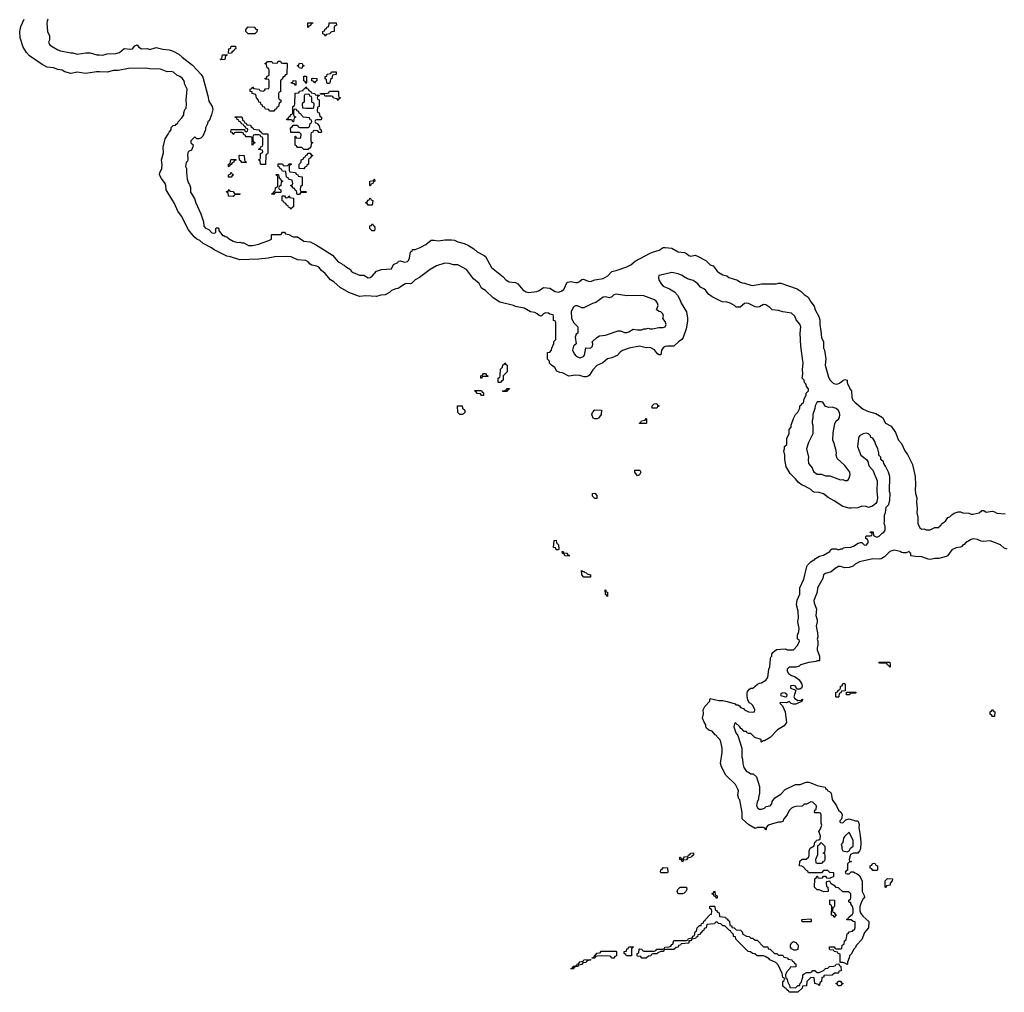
# Model space of a CAD drawing. Header units: inches. Extents: x 2518216 to 2687946, y 757338 to 915227.
# Tile 25 of 75: x 2609252 to 2618461, y 804308 to 813401. Entities that reach past the tile are written whole.
import ezdxf

# ---------------------------------------------------------------- set-up
doc = ezdxf.new("R2010")
doc.units = ezdxf.units.IN
doc.header["$MEASUREMENT"] = 0
for name, color, linetype in [('C6801', 7, 'Continuous'), ('C6810', 7, 'Continuous'), ('C6811', 7, 'Continuous')]:
    doc.layers.add(name, color=color, linetype=linetype)

msp = doc.modelspace()

# ---------------------------------------------------------------- linework, layer by layer
at = {"layer": 'C6801', "color": 6}
for points in [[(2610000, 812912.9), (2609970, 812914.5), (2609870, 812897.2), (2609790, 812909.2), (2609730, 812897.2), (2609674.2, 812914.2), (2609649.4, 812929.4), (2609610, 812936.2), (2609570, 812949.4), (2609510, 812956), (2609461.5, 812981.5), (2609343.7, 813063.7), (2609314.8, 813094.8), (2609285.6, 813145.6), (2609256, 813230), (2609252.3, 813290), (2609262.5, 813337.5), (2609295.3, 813404.7)], [(2609515.3, 813404.7), (2609510, 813386), (2609506.8, 813370), (2609512, 813290), (2609531, 813250), (2609530.9, 813209.1), (2609522, 813190), (2609531.3, 813170), (2609556, 813150), (2609610, 813118.8), (2609634, 813110), (2609730, 813091), (2609750, 813091), (2609790, 813078.8), (2609870, 813091.3), (2609910, 813091), (2609973, 813073), (2610000, 813071.8)]]:
    msp.add_lwpolyline(points, dxfattribs=at)
at = {"layer": 'C6810', "color": 6}
for points in [[(2618488, 808450), (2618460.9, 808460.9), (2618424, 808490), (2618330, 808529.6), (2618263.7, 808523.7), (2618245.6, 808525.6), (2618210, 808540.9), (2618170, 808547), (2618150, 808542), (2618098, 808510), (2618086.4, 808493.6), (2618070, 808486), (2618064.7, 808475.3), (2618051, 808469), (2618010, 808463.5), (2617970, 808444.2), (2617930.7, 808389.3), (2617918, 808382), (2617850, 808364), (2617810, 808362.7), (2617770, 808355.1), (2617750, 808357), (2617690, 808378.4), (2617630, 808380.9), (2617586, 808390), (2617588, 808410), (2617576.5, 808416.5), (2617570, 808428), (2617543.5, 808416.5), (2617516, 808416), (2617500.2, 808420.2), (2617488, 808430), (2617430, 808442.7), (2617390, 808428.7), (2617340.5, 808379.5), (2617310, 808361.2), (2617290, 808357.2), (2617230, 808359.3), (2617108, 808332), (2617064.7, 808310), (2617047.1, 808292.9), (2617010, 808279), (2616970, 808277.2), (2616930, 808289.3), (2616910, 808289.2), (2616878, 808270), (2616841, 808239), (2616790, 808222.7), (2616771, 808210), (2616762.8, 808177.2), (2616714.8, 808090), (2616711, 808050), (2616680.7, 807970), (2616682.8, 807950), (2616706, 807890), (2616698.8, 807830), (2616712, 807790), (2616711.6, 807771.6), (2616700.7, 807730), (2616714.8, 807670), (2616718, 807630), (2616711.3, 807610), (2616718, 807590), (2616718, 807550), (2616711.3, 807530), (2616711, 807510), (2616734, 807450), (2616734, 807410), (2616730, 807406), (2616710, 807406), (2616699.8, 807400.2), (2616632, 807390), (2616554, 807370), (2616542, 807358), (2616510, 807348), (2616450, 807348), (2616431.6, 807328.4), (2616431.3, 807310), (2616444, 807290), (2616470, 807270.8), (2616499.9, 807259.9), (2616524.5, 807244.5), (2616542, 807230), (2616566.8, 807190), (2616570.7, 807170), (2616563, 807150), (2616550, 807140.5), (2616522, 807142), (2616508, 807170), (2616490, 807177.2), (2616466, 807174), (2616462, 807170), (2616461, 807150), (2616512.7, 807132.7), (2616494, 807070), (2616498.8, 807058.8), (2616530, 807036), (2616558, 807038), (2616566, 807034), (2616566, 807046), (2616574, 807050), (2616572, 807030), (2616510, 807002), (2616490, 807002), (2616468.4, 807008.4), (2616450, 807026), (2616424.7, 807015.3), (2616363.6, 807016.4), (2616362, 807010), (2616386.8, 806986.8), (2616411.1, 806931.1), (2616424.7, 806830), (2616401.4, 806798.6), (2616339.3, 806760.7), (2616270, 806689.3), (2616219.6, 806660.4), (2616202, 806658), (2616190, 806646), (2616186, 806650), (2616186, 806670), (2616129, 806689), (2616090, 806726), (2616070, 806726), (2616055.3, 806735.3), (2616050, 806746), (2616027.3, 806747.3), (2616006, 806770), (2615995.3, 806775.3), (2615988, 806790), (2615970, 806808), (2615955.3, 806815.3), (2615950, 806826), (2615938, 806822), (2615932, 806790), (2615950, 806734), (2615967.3, 806707.3), (2616004.7, 806590), (2616004.7, 806510), (2616012.7, 806487.3), (2616014, 806446), (2616026, 806410), (2616050, 806372), (2616067.1, 806367.1), (2616090, 806352), (2616111.6, 806351.6), (2616142, 806322), (2616171.6, 806231.6), (2616172, 806170), (2616161, 806130), (2616161, 806110), (2616150, 806088), (2616142, 806050), (2616154.8, 806030), (2616170, 806020.5), (2616190, 806018.8), (2616218, 806030), (2616235.3, 806044.7), (2616270, 806052), (2616288, 806070), (2616288.4, 806091.6), (2616315.3, 806124.7), (2616370, 806161), (2616410, 806204.7), (2616508.9, 806251.1), (2616551.6, 806251.6), (2616608.4, 806271.6), (2616628.4, 806271.6), (2616650, 806266.8), (2616710, 806240.7), (2616785.4, 806225.4), (2616790, 806214), (2616805.4, 806205.4), (2616811.6, 806191.6), (2616826.4, 806186.4), (2616842, 806170), (2616851.3, 806110), (2616890.7, 806050.7), (2616910, 806012), (2616931.1, 805991.1), (2616944.7, 805970), (2616942, 805938), (2616936, 805924), (2616922, 805910), (2616922, 805902), (2616930, 805894), (2616950, 805892), (2616980.2, 805919.8), (2617010, 805931), (2617070, 805911), (2617090, 805911), (2617098, 805898), (2617104, 805870), (2617100.7, 805850), (2617114.2, 805774.2), (2617118.4, 805710), (2617115.5, 805650), (2617106.8, 805630), (2617090, 805609.2), (2617050, 805609.6), (2617023.4, 805596.6), (2617010.8, 805550), (2617011.6, 805531.6), (2617032, 805530), (2617010, 805526), (2616994, 805510), (2616994, 805450), (2616978, 805442), (2616974, 805430), (2616978, 805418), (2616990, 805414), (2617010, 805414), (2617030, 805434), (2617050, 805434), (2617063.6, 805423.6), (2617079.6, 805419.6), (2617103.6, 805403.6), (2617131.6, 805351.6), (2617131.3, 805250), (2617150, 805214), (2617152, 805190), (2617139.6, 805180.4), (2617125.4, 805154.6), (2617111, 805109), (2617110.8, 805070), (2617116, 805050), (2617138.8, 805018.8), (2617194, 804970), (2617191.3, 804911.3), (2617153.7, 804866.3), (2617130, 804802), (2617075.3, 804744.7), (2617070, 804728), (2617051.1, 804708.9), (2617030.9, 804669.1), (2617012, 804650), (2617011.1, 804628.9), (2616994, 804590), (2616994, 804570), (2616988.4, 804568.4), (2616978, 804578), (2616950, 804586), (2616927.3, 804587.3), (2616926, 804666), (2616906, 804670), (2616902, 804682), (2616868.4, 804688.4), (2616862, 804702), (2616830, 804706), (2616826, 804710), (2616826, 804734), (2616870, 804732), (2616878, 804718), (2616890, 804714), (2616930, 804714), (2616942, 804718), (2616946, 804750), (2616962, 804758), (2616966, 804790), (2616982, 804798), (2616990, 804854), (2617002, 804858), (2617010, 804872), (2617042, 804878), (2617046, 804890), (2617062, 804898), (2617067.3, 804912.7), (2617066, 804966), (2617048.4, 804968.4), (2617030, 804986), (2616990, 804986), (2616986, 804990), (2617002, 804998), (2617006, 805010), (2617042, 805038), (2617048.9, 805051.1), (2617048.9, 805088.9), (2617042, 805110), (2617026, 805134), (2617026, 805146), (2617014, 805146), (2617007.3, 805152.7), (2617006, 805170), (2617022, 805178), (2617026, 805190), (2617026, 805230), (2617007.3, 805247.3), (2616950, 805248), (2616910, 805286), (2616890, 805288), (2616880.4, 805300.4), (2616843.1, 805323.1), (2616830, 805346), (2616798, 805342), (2616794, 805330), (2616798, 805298), (2616812, 805290), (2616814, 805250), (2616771.6, 805248.4), (2616730, 805266), (2616710, 805266), (2616686, 805290), (2616688, 805370), (2616702, 805378), (2616707.3, 805392.7), (2616712.7, 805392.7), (2616718, 805378), (2616730, 805374), (2616762, 805378), (2616770, 805394), (2616790, 805394), (2616798, 805378), (2616830, 805374), (2616838, 805382), (2616866, 805390), (2616866, 805426), (2616828.4, 805428.4), (2616810, 805446), (2616770, 805446), (2616750, 805426), (2616630, 805426), (2616622, 805442), (2616610, 805446), (2616580.4, 805480.4), (2616568.7, 805488.7), (2616546, 805490), (2616550, 805534), (2616570, 805552), (2616607.3, 805552.7), (2616628.4, 805571.6), (2616635.3, 805584.7), (2616635.3, 805630), (2616644.7, 805655.3), (2616682, 805678), (2616688.4, 805711.6), (2616702, 805718), (2616706, 805730), (2616727.3, 805732.7), (2616738, 805742), (2616742, 805770), (2616726, 805810), (2616743.1, 805836.9), (2616754, 805870), (2616748.7, 805890), (2616747.3, 805967.3), (2616742, 805982), (2616730, 805986), (2616690, 805986), (2616686, 805990), (2616688.4, 806011.6), (2616702, 806018), (2616706, 806050), (2616670, 806086), (2616650, 806088), (2616611.6, 806068.4), (2616590, 806066), (2616571.6, 806048.4), (2616510, 806046), (2616490, 806038), (2616470, 806028), (2616450, 806008), (2616431.3, 805968.7), (2616398, 805930), (2616390, 805906), (2616370, 805898), (2616350, 805899), (2616314, 805890), (2616254, 805870), (2616234, 805850), (2616234, 805830), (2616230, 805826), (2616222, 805842), (2616207.3, 805847.3), (2616152.7, 805847.3), (2616130, 805838), (2616072.9, 805872.9), (2616008, 805930), (2616009, 805990), (2615987.3, 806107.3), (2615978, 806118), (2615968, 806150), (2615974, 806190), (2615970, 806206), (2615948, 806250), (2615858, 806338), (2615817.2, 806417.2), (2615808, 806450), (2615822, 806550), (2615822, 806590), (2615808.7, 806650), (2615799, 806670), (2615775.5, 806695.5), (2615770, 806708), (2615756.5, 806716.5), (2615730, 806748.7), (2615698, 806758), (2615676.4, 806776.4), (2615668.9, 806788.9), (2615668, 806810), (2615652.9, 806832.9), (2615638, 806870), (2615648, 806910), (2615646, 806950), (2615660.2, 806979.8), (2615706, 807030), (2615706, 807050), (2615710, 807054), (2615790, 807036), (2615830, 807036), (2615867.5, 807027.5), (2615943.6, 807003.6), (2615950, 806994), (2615970, 806994), (2615984.7, 806984.7), (2615994, 806970), (2616021, 806961), (2616032, 806950), (2616070, 806931.3), (2616110, 806926), (2616126, 806930), (2616128, 806950), (2616110, 806988), (2616090, 807008), (2616075.3, 807015.3), (2616063.1, 807043.1), (2616054.6, 807074.6), (2616054.6, 807105.4), (2616060.2, 807119.8), (2616077.2, 807142.8), (2616089, 807151), (2616110, 807152), (2616152.1, 807187.9), (2616170, 807198), (2616190, 807201), (2616230, 807224.7), (2616248.7, 807250), (2616257.2, 807330), (2616269, 807350), (2616275.3, 807430), (2616278, 807442), (2616286, 807450), (2616286, 807470), (2616296.4, 807483.6), (2616330, 807512), (2616410, 807518), (2616431.1, 807511.1), (2616488.7, 807511.3), (2616528, 807550), (2616546, 807590), (2616542, 807602), (2616526, 807610), (2616527.3, 807647.3), (2616540.4, 807679.6), (2616542, 807710), (2616528.7, 807770), (2616537.2, 807810), (2616534, 807870), (2616516, 807930), (2616525.2, 807974.8), (2616549.2, 808030), (2616548.7, 808090), (2616586, 808170), (2616612.7, 808287.3), (2616620.2, 808299.8), (2616650, 808332), (2616672.9, 808347.1), (2616686, 808350), (2616695.3, 808364.7), (2616733.2, 808386.8), (2616770, 808394.8), (2616828, 808430), (2616835.3, 808444.7), (2616850, 808454), (2616890, 808454), (2616910, 808444.7), (2616932.7, 808452.7), (2616947.3, 808452.7), (2616958, 808462), (2616974, 808466), (2617026, 808470), (2617050, 808478), (2617094, 808506), (2617112.7, 808512.7), (2617130, 808514), (2617150, 808492), (2617170, 808488), (2617188, 808510), (2617187.3, 808527.3), (2617182, 808542), (2617166, 808550), (2617166, 808570), (2617170, 808574), (2617210, 808574), (2617222, 808578), (2617226, 808590), (2617222, 808602), (2617207.3, 808607.3), (2617210, 808614), (2617230, 808614), (2617234, 808610), (2617238, 808578), (2617270, 808562), (2617290, 808572), (2617319, 808601), (2617335.3, 808610), (2617348, 808630), (2617347.3, 808667.3), (2617338, 808690), (2617342, 808710), (2617339, 808770), (2617350, 808794), (2617357.2, 808842.8), (2617382, 808870), (2617391.7, 808908.3), (2617394.5, 808970), (2617388.7, 808990), (2617389, 809130), (2617377.2, 809170), (2617350, 809228), (2617333.2, 809253.2), (2617330, 809266), (2617306, 809290), (2617306, 809310), (2617288.4, 809328.4), (2617288, 809350), (2617277.2, 809390), (2617255.5, 809435.5), (2617250, 809458), (2617230, 809488), (2617214, 809494), (2617209, 809510), (2617190, 809529), (2617170, 809534), (2617142, 809530), (2617107.3, 809510), (2617097.3, 809490), (2617086.7, 809410), (2617119.3, 809330), (2617171, 809290), (2617184, 809270), (2617194, 809230), (2617231, 809190), (2617270.5, 809090.5), (2617268, 808990), (2617274.8, 808930), (2617267.7, 808892.3), (2617260.7, 808879.3), (2617227.9, 808852.1), (2617190, 808839.3), (2617169.5, 808849.5), (2617130, 808851.5), (2617090, 808838.4), (2617030, 808833.2), (2617010, 808833.2), (2616950, 808848.7), (2616870, 808904), (2616815.1, 808935.1), (2616769.5, 808969.5), (2616730, 808979.3), (2616683.7, 808983.7), (2616669.5, 808989.5), (2616650, 809009), (2616630, 809021.2), (2616590, 809044), (2616569.4, 809049.4), (2616535.5, 809075.5), (2616509.1, 809109.1), (2616458, 809158), (2616422, 809222), (2616409, 809290), (2616408.9, 809328.9), (2616398, 809370), (2616406, 809390), (2616406, 809410), (2616426, 809430), (2616428.4, 809488.4), (2616448, 809530), (2616448.7, 809570), (2616468, 809590), (2616468.7, 809610), (2616490, 809674), (2616508, 809710), (2616529, 809731), (2616548, 809770), (2616548.4, 809791.6), (2616562, 809798), (2616570, 809814), (2616582, 809818), (2616590, 809854), (2616607.3, 809892.7), (2616608, 809910), (2616628.4, 809931.6), (2616628.7, 809950), (2616612.5, 809972.5), (2616609, 809990), (2616601.1, 810000)], [(2616866.5, 810000), (2616890, 809992.4), (2616913.4, 810000)], [(2616994.9, 810000), (2616998.8, 809990), (2617010.8, 809970), (2617016, 809950), (2617030.4, 809930.4), (2617034.3, 809870), (2617045, 809845), (2617064, 809824), (2617141.2, 809761.2), (2617190, 809738.3), (2617260.7, 809720.7), (2617320.7, 809680.7), (2617350.8, 809630), (2617401.4, 809601.4), (2617442.5, 809542.5), (2617470.8, 809470), (2617498, 809438), (2617530, 809371.3), (2617556.7, 809336.7), (2617602, 809242), (2617628.4, 809130), (2617630.6, 809050), (2617626, 809010), (2617630.6, 808970), (2617643, 808930), (2617639.1, 808890), (2617645.5, 808830), (2617642, 808790), (2617651.1, 808748.9), (2617651.3, 808690), (2617671, 808650), (2617690, 808639.1), (2617710, 808641), (2617730, 808632), (2617750, 808632), (2617767.3, 808632.7), (2617810, 808652), (2617847.3, 808652.7), (2617854, 808666), (2617870, 808674), (2617873.2, 808686.8), (2617910, 808712), (2617933.6, 808746.4), (2617950, 808752), (2617968.9, 808771.1), (2617993.6, 808786.4), (2618030, 808801), (2618050, 808801), (2618071.6, 808791.6), (2618130, 808788.2), (2618150, 808778.4), (2618170, 808778.4), (2618226, 808790), (2618250, 808812), (2618270, 808812), (2618290, 808798), (2618346.4, 808806.4), (2618370, 808801), (2618390, 808788.2), (2618470, 808781)]]:
    msp.add_lwpolyline(points, dxfattribs=at)
for points in [[(2613570, 809886), (2613562, 809902), (2613530, 809906), (2613522, 809922), (2613506, 809930), (2613510, 809934), (2613570, 809934), (2613578, 809918), (2613591.6, 809911.6), (2613590, 809886)], [(2613770, 809926), (2613768, 809930), (2613802, 809938), (2613810, 809952), (2613832.7, 809952.7), (2613830, 809946), (2613818, 809942), (2613810, 809926)], [(2616750, 809829.3), (2616711.1, 809828.9), (2616691, 809790), (2616690, 809766), (2616671.3, 809710), (2616671.1, 809671.1), (2616664.7, 809650), (2616664.7, 809630), (2616671.1, 809608.9), (2616671.3, 809530), (2616630.9, 809449.1), (2616611, 809390), (2616630.9, 809310.9), (2616626, 809290), (2616630.9, 809250.9), (2616664.7, 809210), (2616678, 809178), (2616710, 809151), (2616750, 809151.3), (2616790, 809136), (2616830, 809138), (2616930, 809098), (2616950, 809102), (2616970, 809094), (2616990, 809094), (2617002, 809098), (2617010, 809114), (2617018, 809150), (2617015.1, 809170), (2616970, 809233.2), (2616899, 809299), (2616889.3, 809329.3), (2616892.7, 809350), (2616889, 809370), (2616870, 809438), (2616856, 809470), (2616860.7, 809539.3), (2616877.5, 809622.5), (2616889.4, 809650.6), (2616910, 809666), (2616918.7, 809681.3), (2616923.6, 809710), (2616919.7, 809730), (2616907.8, 809750), (2616890, 809766.3), (2616850, 809778.9), (2616816.6, 809776.6), (2616800.1, 809780.1), (2616790, 809785.2), (2616763.7, 809823.7)], [(2613390, 809708.7), (2613370, 809709), (2613349.2, 809730), (2613346, 809790), (2613390, 809792), (2613394, 809770), (2613414, 809750), (2613414, 809730), (2613403.6, 809716.4)], [(2614630, 809668), (2614615.3, 809675.3), (2614604, 809710), (2614608, 809730), (2614630, 809752), (2614694, 809750), (2614691.6, 809708.4), (2614664.7, 809675.3), (2614650, 809669)], [(2615210, 809768), (2615169, 809769), (2615168, 809790), (2615186, 809810), (2615210, 809812), (2615218, 809798), (2615234, 809790), (2615218, 809782)], [(2615050, 809626), (2615048, 809630), (2615062, 809638), (2615068.4, 809651.6), (2615102, 809658), (2615110, 809672), (2615114, 809670), (2615114, 809630), (2615110, 809626)], [(2615030, 809138), (2615006, 809170), (2615006, 809190), (2615052, 809190), (2615062, 809170), (2615050, 809146)], [(2614630, 808926), (2614610, 808946), (2614609.3, 808970.7), (2614630, 808974), (2614650, 808954), (2614650, 808926)], [(2614270, 808446), (2614262, 808462), (2614246, 808466), (2614250, 808532), (2614270, 808534), (2614272, 808510), (2614290.7, 808490.7), (2614294, 808450), (2614290, 808446)], [(2614390, 808386), (2614350, 808388), (2614346, 808406), (2614328, 808410), (2614326, 808430), (2614334, 808430), (2614338, 808418), (2614370, 808414), (2614378, 808398), (2614390, 808394)], [(2614522, 808242), (2614530, 808242), (2614534.8, 808234.8), (2614551.3, 808230), (2614560.7, 808220.7), (2614590.6, 808210.6), (2614590, 808188.7), (2614528.7, 808190), (2614509, 808210), (2614508, 808252)], [(2614750, 808009), (2614742, 808022), (2614730, 808026), (2614728.4, 808071.6), (2614732.7, 808067.3), (2614732.7, 808052.7), (2614750.8, 808050)], [(2617390, 807346), (2617382, 807362), (2617367.3, 807367.3), (2617362, 807382), (2617350, 807386), (2617290, 807386), (2617286, 807390), (2617290, 807394), (2617390, 807394), (2617394, 807370), (2617394, 807350)], [(2616890, 807066), (2616886, 807070), (2616886, 807110), (2616902, 807118), (2616910, 807134), (2616922, 807138), (2616928, 807152), (2616928.7, 807170), (2616946, 807174), (2616950, 807194), (2616970, 807194), (2616974, 807190), (2616974, 807126), (2616938, 807122), (2616932.7, 807107.3), (2616918, 807102), (2616914, 807070), (2616910, 807066)], [(2616390, 807108.7), (2616370, 807098), (2616366.8, 807090), (2616370, 807082), (2616410, 807071.3), (2616427.3, 807072.7), (2616428.7, 807090), (2616410, 807104)], [(2617010, 807088), (2616986, 807090), (2616986, 807114), (2617070, 807114), (2617074, 807110), (2617070, 807106), (2617030, 807106), (2617018, 807102)], [(2618350, 806886), (2618342, 806902), (2618328.4, 806908.4), (2618328.4, 806931.6), (2618342, 806938), (2618348.9, 806951.1), (2618354, 806950), (2618358, 806938), (2618372, 806930), (2618370, 806886)], [(2617010, 805806), (2616970, 805768), (2616958, 805750), (2616951.6, 805708.4), (2616934, 805690), (2616942, 805670), (2616942, 805650), (2616951.3, 805631.3), (2616990, 805621), (2617009.1, 805630.9), (2617024, 805656), (2617047.3, 805672.7), (2617047.3, 805727.3)], [(2616750, 805706), (2616738, 805702), (2616732.7, 805687.3), (2616718, 805682), (2616714, 805670), (2616712.7, 805592.7), (2616694, 805550), (2616698, 805518), (2616710, 805514), (2616750, 805514), (2616762, 805518), (2616770, 805534), (2616782, 805538), (2616786, 805550), (2616786, 805590), (2616782, 805602), (2616766, 805610), (2616782, 805618), (2616786, 805630), (2616786, 805670)], [(2615450, 805526), (2615442, 805542), (2615426, 805550), (2615427.3, 805572.7), (2615434, 805570), (2615438, 805558), (2615450, 805554), (2615462, 805558), (2615470, 805574), (2615502, 805578), (2615506, 805590), (2615522, 805598), (2615526, 805610), (2615552.7, 805612.7), (2615554, 805590), (2615538, 805582), (2615534, 805570), (2615498, 805562), (2615490, 805546), (2615458, 805542)], [(2617230, 805446), (2617222, 805462), (2617207.3, 805467.3), (2617206, 805490), (2617222, 805498), (2617227.3, 805512.7), (2617250, 805514), (2617258, 805498), (2617274, 805490), (2617274, 805450), (2617270, 805446)], [(2615250, 805426), (2615246, 805430), (2615248.4, 805451.6), (2615262, 805458), (2615270, 805474), (2615311.6, 805471.6), (2615314, 805430), (2615310, 805426)], [(2617350, 805288), (2617346, 805290), (2617346, 805350), (2617368.9, 805371.1), (2617414, 805370), (2617411.3, 805348.7), (2617392.7, 805327.3), (2617392, 805310), (2617358, 805302)], [(2615410, 805228), (2615402, 805250), (2615408, 805270), (2615430, 805291), (2615490, 805292), (2615492, 805270), (2615482, 805250), (2615465.4, 805234.6), (2615450, 805228.7)], [(2615770, 805186), (2615762, 805202), (2615747.3, 805207.3), (2615742, 805222), (2615726, 805230), (2615742, 805238), (2615750, 805254), (2615754, 805250), (2615758, 805218), (2615774, 805210), (2615774, 805190)], [(2616870, 805006), (2616862, 805022), (2616846, 805030), (2616847.3, 805107.3), (2616842, 805122), (2616828.4, 805128.4), (2616830, 805171.3), (2616874, 805170), (2616872, 805112), (2616870, 805106), (2616858, 805102), (2616854, 805070), (2616858, 805058), (2616870, 805054), (2616878, 805038), (2616892, 805030), (2616878, 805022)], [(2616090, 804814), (2616110, 804814), (2616130, 804794), (2616150, 804794), (2616210, 804734), (2616250, 804734), (2616254, 804714), (2616270, 804712), (2616311.6, 804671.6), (2616334, 804670), (2616350, 804654), (2616390, 804654), (2616398, 804638), (2616431.6, 804631.6), (2616438, 804618), (2616472.7, 804612.7), (2616478, 804598), (2616492.7, 804592.7), (2616498, 804578), (2616512.7, 804572.7), (2616512.7, 804547.3), (2616458, 804542), (2616454, 804530), (2616423.6, 804496.4), (2616414, 804470), (2616418, 804438), (2616430, 804434), (2616432, 804410), (2616454, 804366), (2616454, 804354), (2616508.7, 804351.3), (2616530, 804371.3), (2616547.3, 804372.7), (2616547.3, 804387.3), (2616560.4, 804399.6), (2616578, 804450), (2616578, 804470), (2616590, 804482), (2616610, 804492), (2616647.3, 804492.7), (2616662, 804498), (2616670, 804512), (2616690, 804512), (2616710, 804494), (2616730, 804494), (2616768.9, 804511.1), (2616790, 804532), (2616810, 804534), (2616826, 804550), (2616867.3, 804552.7), (2616882, 804558), (2616890, 804571.3), (2616912.7, 804572.7), (2616918, 804558), (2616932.7, 804552.7), (2616934, 804510), (2616914, 804506), (2616910, 804488), (2616872.7, 804487.3), (2616850, 804468), (2616774, 804466), (2616772, 804450), (2616754, 804446), (2616751.3, 804410), (2616738, 804402), (2616730, 804368.7), (2616722, 804382), (2616688, 804390), (2616682, 804442), (2616650, 804446), (2616614, 804410), (2616612, 804370), (2616574, 804366), (2616570, 804346), (2616530, 804308), (2616448.4, 804308.4), (2616442, 804322), (2616426, 804330), (2616422, 804342), (2616410, 804346), (2616390, 804366), (2616388.7, 804410), (2616402, 804418), (2616406, 804430), (2616402, 804442), (2616390, 804446), (2616384, 804484), (2616344.7, 804564.7), (2616325.2, 804585.2), (2616268, 804610), (2616260.4, 804620.4), (2616224, 804644), (2616209.1, 804649.1), (2616148.9, 804648.9), (2616127.3, 804667.3), (2616106, 804670), (2616087.3, 804687.3), (2616066, 804690), (2615950, 804806), (2615946, 804826), (2615928, 804830), (2615927.3, 804847.3), (2615906, 804870), (2615902, 804882), (2615890, 804886), (2615848, 804928), (2615830, 804928.7), (2615810, 804948), (2615786, 804950), (2615782, 804962), (2615770, 804966), (2615758, 804962), (2615750, 804948), (2615678, 804942), (2615672, 804910), (2615654, 804906), (2615652, 804890), (2615638, 804882), (2615610, 804848), (2615594, 804846), (2615590, 804826), (2615578, 804822), (2615574, 804810), (2615534, 804806), (2615532, 804790), (2615512, 804788), (2615510, 804768), (2615438, 804762), (2615434, 804750), (2615414, 804746), (2615412, 804730), (2615392, 804728), (2615370, 804708), (2615292.7, 804707.3), (2615278, 804702), (2615274, 804690), (2615250, 804688), (2615222, 804678), (2615210, 804668.7), (2615172.7, 804667.3), (2615158, 804662), (2615154, 804650), (2615132.7, 804647.3), (2615110, 804628), (2615070, 804628), (2615062, 804642), (2615030, 804646), (2615026, 804650), (2615026, 804670), (2615042, 804678), (2615046, 804710), (2615050, 804714), (2615071.3, 804711.3), (2615078, 804698), (2615090, 804694), (2615187.3, 804692.7), (2615202, 804698), (2615210, 804712), (2615267.3, 804712.7), (2615282, 804718), (2615286, 804730), (2615327.3, 804732.7), (2615342, 804738), (2615350, 804754), (2615362, 804758), (2615370, 804792), (2615487.3, 804792.7), (2615502, 804798), (2615506, 804810), (2615542, 804818), (2615550, 804834), (2615562, 804838), (2615570, 804874), (2615582, 804878), (2615588, 804910), (2615610, 804932), (2615626, 804934), (2615628, 804950), (2615646, 804954), (2615650, 804974), (2615662, 804978), (2615666, 804990), (2615710, 805034), (2615722, 805038), (2615726, 805070), (2615722, 805082), (2615706, 805090), (2615706, 805110), (2615710, 805114), (2615750, 805114), (2615754, 805110), (2615758, 805078), (2615770, 805074), (2615778, 805058), (2615794, 805050), (2615798, 805018), (2615854, 805010), (2615858, 804998), (2615870, 804994), (2615878, 804978), (2615890, 804974), (2615894, 804934), (2615912, 804930), (2615914, 804914), (2615934, 804910), (2615952.7, 804892.7), (2615994, 804890), (2616010, 804874), (2616014, 804850), (2616050, 804831.3), (2616074, 804830)], [(2616570, 804968), (2616568.7, 804990), (2616650, 804994), (2616654, 804990), (2616654, 804970), (2616650, 804968)], [(2616510, 804702), (2616496.9, 804703.1), (2616470, 804715.3), (2616461.2, 804730), (2616461.2, 804750), (2616470, 804771.3), (2616490, 804782), (2616510, 804774), (2616522, 804762), (2616531.6, 804748.4), (2616530, 804708)], [(2614810, 804628), (2614788.4, 804628.4), (2614782, 804642), (2614770, 804646), (2614690, 804648), (2614652.7, 804647.3), (2614638, 804642), (2614630, 804628), (2614606, 804626), (2614606, 804630), (2614622, 804638), (2614630, 804654), (2614642, 804658), (2614650, 804674), (2614682, 804678), (2614690, 804691.3), (2614830, 804692), (2614834, 804690), (2614834, 804650), (2614818, 804642)], [(2614928.4, 804648.4), (2614922, 804662), (2614906, 804670), (2614906, 804690), (2614926, 804694), (2614930, 804714), (2614942, 804718), (2614950, 804734), (2614990, 804734), (2614994, 804730), (2614978, 804722), (2614974, 804710), (2614974, 804650), (2614970, 804649)], [(2614410, 804526), (2614406, 804530), (2614422, 804538), (2614430, 804552), (2614462, 804558), (2614466, 804570), (2614482, 804578), (2614490, 804594), (2614522, 804598), (2614528.9, 804611.1), (2614594, 804614), (2614590, 804608), (2614558, 804602), (2614550, 804588), (2614518, 804582), (2614510, 804568), (2614478, 804562), (2614470, 804548), (2614438, 804542), (2614430, 804528)], [(2616930, 804368.7), (2616906, 804370), (2616902, 804382), (2616890, 804386), (2616890, 804394), (2616902, 804398), (2616908.4, 804411.6), (2616930, 804412), (2616938, 804398), (2616950, 804394), (2616950, 804386), (2616938, 804382)]]:
    msp.add_lwpolyline(points, close=True, dxfattribs=at)
at = {"layer": 'C6811', "color": 6}
for points in [[(2611450, 813268), (2611388.4, 813268.4), (2611366, 813290), (2611366, 813310), (2611390, 813334), (2611450, 813331.3), (2611454, 813314), (2611472, 813310), (2611470, 813286)], [(2611950, 813326), (2611946, 813330), (2611947.3, 813372.7), (2611992.7, 813372.7), (2611992.7, 813367.3), (2611978, 813362), (2611972.7, 813347.3), (2611958, 813342)], [(2612110, 813248), (2612102, 813262), (2612086, 813270), (2612086, 813290), (2612102, 813298), (2612110, 813314), (2612122, 813318), (2612127.3, 813332.7), (2612142, 813338), (2612147.3, 813372.7), (2612212.7, 813372.7), (2612214, 813350), (2612198, 813342), (2612194, 813330), (2612194, 813290), (2612172, 813288), (2612158, 813282), (2612154, 813270), (2612118, 813262)], [(2611206, 813086), (2611208.7, 813130), (2611226, 813134), (2611230, 813154), (2611270, 813152), (2611274, 813130), (2611258, 813122), (2611254, 813110), (2611238, 813102), (2611230, 813088)], [(2611130, 813026), (2611128, 813030), (2611142, 813038), (2611150, 813072), (2611194, 813074), (2611190, 813066), (2611178, 813062), (2611170, 813028)], [(2611710, 812994), (2611750, 812994), (2611754, 812990), (2611751.6, 812891.6), (2611746, 812886), (2611734, 812886), (2611730, 812868), (2611714, 812866), (2611710, 812846), (2611698, 812842), (2611692.7, 812827.3), (2611692.7, 812732.7), (2611690, 812726), (2611678, 812722), (2611674, 812710), (2611674, 812670), (2611678, 812658), (2611694, 812650), (2611694, 812630), (2611678, 812622), (2611674, 812590), (2611658, 812582), (2611652.7, 812567.3), (2611638, 812562), (2611630, 812546), (2611590, 812546), (2611582, 812562), (2611550, 812566), (2611542, 812582), (2611527.3, 812587.3), (2611522, 812602), (2611510, 812606), (2611506, 812626), (2611488, 812630), (2611487.3, 812647.3), (2611468, 812670), (2611462, 812702), (2611428, 812710), (2611426, 812726), (2611408, 812730), (2611408, 812750), (2611422, 812758), (2611430, 812772), (2611438, 812758), (2611492, 812752), (2611498, 812738), (2611530, 812734), (2611542, 812738), (2611550, 812754), (2611582, 812758), (2611586, 812770), (2611586, 812830), (2611582, 812842), (2611550, 812846), (2611546, 812850), (2611562, 812858), (2611567.3, 812872.7), (2611582, 812878), (2611586, 812890), (2611586, 812930), (2611582, 812942), (2611566, 812950), (2611562, 812982), (2611546, 812990), (2611562, 812998), (2611570, 813011.3), (2611611.1, 813011.1), (2611618, 812998), (2611650, 812994), (2611662, 812998), (2611670, 813014), (2611690, 813014), (2611698, 812998)], [(2611890, 812946), (2611866, 812950), (2611862, 812962), (2611848.4, 812968.4), (2611850, 812974), (2611862, 812978), (2611870, 812994), (2611892.7, 812992.7), (2611898, 812978), (2611914, 812970), (2611898, 812962)], [(2611930, 812806), (2611922, 812822), (2611908.4, 812828.4), (2611910, 812874), (2611930, 812874), (2611934, 812870), (2611934, 812810)], [(2612010, 812808), (2612002, 812822), (2611986, 812830), (2611986, 812850), (2611990, 812854), (2612031.6, 812851.6), (2612031.6, 812828.4), (2612018, 812822)], [(2612130, 812806), (2612126, 812810), (2612122, 812842), (2612108.4, 812848.4), (2612108, 812870), (2612126, 812874), (2612129.1, 812890.9), (2612162, 812898), (2612170, 812912), (2612212.7, 812912.7), (2612212.7, 812887.3), (2612178, 812882), (2612172, 812850), (2612158, 812842), (2612154, 812810), (2612150, 812806)], [(2612030, 812694), (2612054, 812694), (2612050, 812686), (2612038, 812682), (2612034, 812670), (2612038, 812658), (2612051.6, 812651.6), (2612054, 812630), (2612052, 812590), (2612038, 812582), (2612034, 812550), (2612038, 812538), (2612051.6, 812531.6), (2612058, 812498), (2612074, 812490), (2612074, 812470), (2612070, 812466), (2612030, 812466), (2612018, 812462), (2612014, 812450), (2612018, 812438), (2612032.7, 812432.7), (2612054, 812410), (2612058, 812378), (2612072.7, 812372.7), (2612074, 812350), (2612070, 812346), (2612050, 812346), (2612042, 812362), (2612010, 812366), (2611998, 812362), (2611994, 812350), (2611978, 812342), (2611974, 812330), (2611974, 812270), (2611978, 812258), (2611994, 812250), (2611978, 812242), (2611974, 812210), (2611950, 812186), (2611910, 812188), (2611890, 812206), (2611850, 812206), (2611842, 812222), (2611828, 812228), (2611827.3, 812312.7), (2611832.7, 812312.7), (2611838, 812298), (2611870, 812294), (2611882, 812298), (2611886, 812330), (2611870, 812346), (2611787.3, 812347.3), (2611786, 812390), (2611802, 812398), (2611810, 812414), (2611850, 812414), (2611858, 812398), (2611872.7, 812392.7), (2611950, 812394), (2611962, 812398), (2611968.4, 812431.6), (2611982, 812438), (2611986, 812450), (2611982, 812462), (2611970, 812466), (2611962, 812482), (2611906, 812490), (2611887.3, 812507.3), (2611882, 812522), (2611867.3, 812527.3), (2611862, 812542), (2611847.3, 812547.3), (2611842, 812562), (2611830, 812566), (2611818, 812562), (2611814, 812550), (2611814, 812510), (2611818, 812498), (2611834, 812490), (2611818, 812482), (2611812.7, 812447.3), (2611807.3, 812447.3), (2611802, 812462), (2611790, 812466), (2611750, 812466), (2611748, 812470), (2611762, 812478), (2611770, 812494), (2611782, 812498), (2611790, 812514), (2611802, 812518), (2611806, 812530), (2611806, 812590), (2611822, 812598), (2611826, 812610), (2611827.3, 812712.7), (2611862, 812718), (2611870, 812734), (2611902, 812738), (2611907.3, 812752.7), (2611922, 812758), (2611930, 812774), (2611938, 812758), (2611950, 812754), (2611958, 812738), (2611974, 812730), (2611978, 812718), (2612011.6, 812711.6), (2612018, 812698)], [(2611830, 812786), (2611822, 812802), (2611788.4, 812808.4), (2611794, 812814), (2611806, 812814), (2611810, 812832), (2611834, 812830), (2611834, 812790)], [(2611950, 812706), (2611918, 812702), (2611914, 812690), (2611914, 812630), (2611898, 812622), (2611894, 812610), (2611898, 812578), (2611932.7, 812572.7), (2611990, 812574), (2612002, 812578), (2612006, 812610), (2612002, 812622), (2611986, 812630), (2611986, 812670), (2611982, 812682), (2611967.3, 812687.3), (2611962, 812702)], [(2612230, 812646), (2612222, 812662), (2612188.7, 812668.7), (2612182, 812682), (2612170, 812686), (2612112.7, 812687.3), (2612106, 812690), (2612102, 812702), (2612066, 812706), (2612066, 812710), (2612130, 812714), (2612142, 812718), (2612150, 812734), (2612230, 812734), (2612234, 812730), (2612234, 812690), (2612238, 812678), (2612254, 812670), (2612238, 812662)], [(2611530, 812334), (2611570, 812334), (2611574, 812330), (2611572.7, 812152.7), (2611570, 812146), (2611558, 812142), (2611554, 812130), (2611550, 812046), (2611510, 812046), (2611506, 812050), (2611502, 812082), (2611486, 812090), (2611502, 812098), (2611506, 812110), (2611506, 812150), (2611522, 812158), (2611526, 812170), (2611522, 812182), (2611490, 812186), (2611486, 812190), (2611502, 812198), (2611507.3, 812212.7), (2611522, 812218), (2611526, 812230), (2611526, 812290), (2611522, 812302), (2611507.3, 812307.3), (2611502, 812322), (2611490, 812326), (2611450, 812326), (2611438, 812322), (2611434, 812310), (2611434, 812270), (2611438, 812258), (2611454, 812250), (2611438, 812242), (2611430, 812226), (2611426, 812230), (2611426, 812290), (2611422, 812302), (2611410, 812306), (2611370, 812306), (2611362, 812322), (2611350, 812326), (2611342, 812342), (2611330, 812346), (2611270, 812346), (2611258, 812342), (2611252.7, 812327.3), (2611247.3, 812327.3), (2611242, 812342), (2611228.4, 812348.4), (2611230, 812374), (2611354, 812374), (2611358, 812358), (2611370, 812354), (2611382, 812358), (2611386, 812370), (2611382, 812382), (2611366, 812386), (2611362, 812402), (2611347.3, 812407.3), (2611342, 812422), (2611327.3, 812427.3), (2611322, 812442), (2611306, 812450), (2611302, 812462), (2611287.3, 812467.3), (2611282, 812482), (2611266, 812486), (2611268.4, 812491.6), (2611330, 812492), (2611338, 812458), (2611350, 812454), (2611358, 812438), (2611370, 812434), (2611378, 812418), (2611410, 812414), (2611418, 812398), (2611434, 812390), (2611438, 812378), (2611490, 812372), (2611498, 812358), (2611514, 812350), (2611518, 812338)], [(2611330, 812066), (2611322, 812082), (2611307.3, 812087.3), (2611306, 812130), (2611310, 812134), (2611352.7, 812132.7), (2611354, 812090), (2611358, 812078), (2611374, 812070), (2611370, 812066)], [(2611910, 812006), (2611866, 812010), (2611866, 812050), (2611886, 812070), (2611886, 812090), (2611902, 812098), (2611910, 812114), (2611922, 812118), (2611927.3, 812132.7), (2611942, 812138), (2611950, 812154), (2611970, 812154), (2611978, 812138), (2611994, 812130), (2611978, 812122), (2611970, 812106), (2611958, 812102), (2611952.7, 812087.3), (2611954, 812050), (2611938, 812042), (2611934, 812030), (2611918, 812022)], [(2611210, 812026), (2611206, 812030), (2611206, 812050), (2611222, 812058), (2611226, 812090), (2611230, 812094), (2611272.7, 812092.7), (2611272.7, 812087.3), (2611258, 812082), (2611252.7, 812067.3), (2611238, 812062), (2611230, 812046), (2611218, 812042)], [(2611890, 811794), (2611930, 811794), (2611934, 811790), (2611930, 811786), (2611890, 811786), (2611878, 811782), (2611870, 811766), (2611847.3, 811767.3), (2611842, 811802), (2611830, 811806), (2611822, 811822), (2611810, 811826), (2611802, 811842), (2611786, 811850), (2611802, 811858), (2611806, 811870), (2611802, 811902), (2611768.4, 811908.4), (2611762, 811922), (2611747.3, 811927.3), (2611742, 811982), (2611710, 811986), (2611702, 812002), (2611687.3, 812007.3), (2611682, 812022), (2611668.4, 812028.4), (2611670, 812054), (2611710, 812054), (2611718, 812038), (2611730, 812034), (2611762, 812038), (2611770, 812054), (2611792.7, 812052.7), (2611790, 812046), (2611778, 812042), (2611774, 812030), (2611774, 811990), (2611778, 811978), (2611831.6, 811971.6), (2611838, 811958), (2611854, 811950), (2611858, 811938), (2611892.7, 811932.7), (2611894, 811850), (2611878, 811842), (2611874, 811810), (2611878, 811798)], [(2611230, 811928), (2611206, 811930), (2611206, 811950), (2611222, 811958), (2611230, 811974), (2611238, 811958), (2611252, 811950), (2611238, 811942)], [(2611630, 811768), (2611608, 811770), (2611622, 811778), (2611630, 811794), (2611642, 811798), (2611646, 811830), (2611662, 811838), (2611666, 811850), (2611666, 811930), (2611662, 811942), (2611648, 811950), (2611650, 811954), (2611670, 811954), (2611674, 811950), (2611678, 811918), (2611692.7, 811912.7), (2611698, 811898), (2611714, 811890), (2611698, 811882), (2611694, 811850), (2611678, 811842), (2611674, 811830), (2611678, 811818), (2611694, 811810), (2611694, 811790), (2611690, 811786), (2611650, 811786), (2611638, 811782)], [(2612530, 811846), (2612526, 811850), (2612527.3, 811892.7), (2612562, 811898), (2612566, 811910), (2612571.6, 811911.6), (2612574, 811890), (2612558, 811882), (2612554, 811870), (2612538, 811862)], [(2611270, 811774), (2611310, 811774), (2611314, 811770), (2611310, 811766), (2611270, 811766), (2611258, 811762), (2611250, 811748), (2611206, 811750), (2611202, 811782), (2611190, 811786), (2611186, 811794), (2611202, 811798), (2611210, 811814), (2611218, 811798), (2611250, 811794), (2611258, 811778)], [(2611790, 811628.7), (2611782, 811642), (2611767.3, 811647.3), (2611762, 811662), (2611747.3, 811667.3), (2611742, 811682), (2611727.3, 811687.3), (2611722, 811702), (2611708.4, 811708.4), (2611707.3, 811752.7), (2611730, 811754), (2611738, 811738), (2611750, 811734), (2611762, 811738), (2611770, 811754), (2611778, 811738), (2611812.7, 811732.7), (2611814, 811650), (2611798, 811642)], [(2612550, 811666), (2612510, 811668), (2612502, 811682), (2612486, 811690), (2612502, 811698), (2612510, 811714), (2612522, 811718), (2612530, 811734), (2612538, 811718), (2612554, 811710)], [(2612570, 811426), (2612547.3, 811427.3), (2612526, 811450), (2612527.3, 811472.7), (2612542, 811478), (2612548.4, 811491.6), (2612554, 811490), (2612558, 811478), (2612571.6, 811471.6), (2612574, 811450)], [(2614830, 810835.6), (2614810, 810829.4), (2614790, 810809), (2614770, 810801.2), (2614730, 810809.6), (2614710, 810807.3), (2614642, 810758), (2614610, 810749), (2614530, 810708.7), (2614510, 810708.7), (2614470, 810727.3), (2614450, 810727.3), (2614439.5, 810720.5), (2614428, 810710), (2614410.9, 810670.9), (2614412, 810612), (2614432, 810570), (2614471.3, 810530), (2614471.3, 810471.3), (2614458, 810462), (2614446.4, 810433.6), (2614458, 810370), (2614430.9, 810349.1), (2614422.8, 810310), (2614437.3, 810277.3), (2614456.3, 810256.3), (2614490, 810240.7), (2614510, 810244.9), (2614526.8, 810253.2), (2614534.2, 810265.8), (2614547.3, 810332.7), (2614590, 810331.3), (2614600.2, 810339.8), (2614608.7, 810350), (2614614, 810370), (2614606, 810390), (2614648.9, 810431.1), (2614675.3, 810444.7), (2614730, 810450.8), (2614849.3, 810490.7), (2614870, 810490.8), (2614910, 810477.3), (2614930, 810475.5), (2614950, 810482), (2614990, 810507.3), (2615030, 810500.5), (2615070, 810502), (2615090, 810510.7), (2615110, 810510.8), (2615130, 810517.3), (2615150, 810510.7), (2615170, 810510.7), (2615230, 810524), (2615270, 810524), (2615288, 810530), (2615297.2, 810550), (2615290, 810578), (2615268.4, 810608.4), (2615274, 810630), (2615268.7, 810650), (2615250, 810668.7), (2615233.2, 810673.2), (2615208, 810690), (2615222.4, 810730), (2615218, 810750), (2615206.3, 810770), (2615190, 810781.5), (2615090, 810819.5), (2614990, 810822.7), (2614930, 810819.3)], [(2613728.7, 810008.7), (2613726, 810050), (2613742, 810058), (2613746, 810070), (2613750, 810134), (2613767.3, 810152.7), (2613770, 810174), (2613782, 810178), (2613790, 810194), (2613798, 810178), (2613812, 810170), (2613811.1, 810108.9), (2613774, 810070), (2613774, 810030), (2613758, 810022), (2613750, 810008.7)], [(2613570, 810046), (2613566, 810050), (2613566, 810070), (2613582, 810078), (2613590, 810094), (2613610, 810094), (2613618, 810078), (2613632, 810070), (2613630, 810066), (2613590, 810066), (2613578, 810062)]]:
    msp.add_lwpolyline(points, close=True, dxfattribs=at)
for points in [[(2610000, 813071.8), (2610029.5, 813070.5), (2610070, 813083), (2610150, 813084.2), (2610184.4, 813095.6), (2610230, 813131.3), (2610290, 813124.9), (2610308, 813130), (2610330, 813158), (2610350, 813166), (2610365.1, 813145.1), (2610390, 813128.2), (2610449.1, 813130.9), (2610470, 813123.8), (2610530, 813141), (2610590, 813124), (2610650, 813118), (2610687.3, 813107.3), (2610739.9, 813079.9), (2610770.8, 813050), (2610870, 812977), (2610950.8, 812890), (2610964.9, 812864.9), (2611011.7, 812690), (2611020.6, 812640.6), (2611051.3, 812590), (2611058, 812562), (2611046.8, 812510), (2611024.7, 812455.3), (2611012, 812448), (2611010, 812426), (2610991.3, 812390), (2610991.3, 812370), (2610966.4, 812313.6), (2610945.4, 812294.6), (2610927.3, 812287.3), (2610910, 812286), (2610890, 812306), (2610852, 812270), (2610854, 812250), (2610874, 812230), (2610872.7, 812212.7), (2610858.8, 812181.2), (2610831.3, 812168.7), (2610824.7, 812155.3), (2610821, 812130), (2610826, 812110), (2610824.7, 812090), (2610822, 812078), (2610810, 812066), (2610802.8, 812030), (2610812, 812010), (2610811.6, 811971.6), (2610818.8, 811910), (2610830, 811874), (2610841, 811861), (2610851.3, 811831.3), (2610851, 811790), (2610886.8, 811730), (2610898.8, 811690), (2610945.8, 811585.8), (2610970.5, 811510.5), (2610975.5, 811470), (2610990, 811450.7), (2611021, 811441), (2611048.5, 811408.5), (2611070, 811404), (2611088, 811410), (2611086, 811450), (2611090, 811454), (2611110, 811454), (2611114, 811450), (2611114, 811430), (2611150, 811384.7), (2611162, 811382), (2611172.7, 811372.7), (2611190, 811372), (2611211.1, 811351.1), (2611250, 811331.3), (2611290, 811318), (2611310, 811322), (2611330, 811314), (2611350, 811314), (2611391.1, 811291.1), (2611430, 811291), (2611490, 811301), (2611510, 811312), (2611583.1, 811336.9), (2611606, 811350), (2611606, 811390), (2611610, 811394), (2611690, 811394), (2611702, 811398), (2611710, 811414), (2611730, 811414), (2611738, 811398), (2611770, 811394), (2611810, 811372), (2611851.6, 811371.6), (2611910, 811331.3), (2611970, 811322.8), (2612018.5, 811298.5), (2612178, 811198), (2612230, 811136), (2612260.7, 811120.7), (2612270, 811111.3), (2612287.1, 811107.1), (2612310, 811086), (2612345.4, 811065.4), (2612352, 811050), (2612370, 811038), (2612430, 811011.3), (2612470, 811011.3), (2612510, 810988), (2612530, 810990.7), (2612550, 811002.8), (2612590, 811051.3), (2612634.6, 811065.4), (2612730, 811072), (2612749, 811111), (2612788.4, 811131.6), (2612796.4, 811143.6), (2612810, 811146), (2612850, 811133.4), (2612878.2, 811141.8), (2612889.8, 811150.2), (2612899.1, 811170), (2612908.4, 811231.6), (2612922, 811238), (2612927.3, 811252.7), (2612950, 811254), (2612998, 811270), (2613050, 811298), (2613101.2, 811338.8), (2613130, 811341), (2613170, 811334.8), (2613230, 811344), (2613290, 811344), (2613319.8, 811339.8), (2613350, 811322.8), (2613410, 811307.3), (2613450, 811291), (2613499.9, 811259.9), (2613531.3, 811230), (2613596.8, 811196.8), (2613607.5, 811187.5), (2613665.5, 811085.5), (2613775.5, 810995.5), (2613798.8, 810970), (2613830, 810950.7), (2613890, 810944), (2613910, 810930.8), (2613956.8, 810876.8), (2613990, 810855.8), (2614010, 810851.1), (2614090, 810858.7), (2614111.1, 810868.9), (2614150, 810898.8), (2614210, 810890.7), (2614260.2, 810860.2), (2614290, 810854.7), (2614317.8, 810862.2), (2614340.3, 810879.7), (2614373.2, 810946.8), (2614410, 810954.8), (2614450, 810945.5), (2614470, 810945.5), (2614487.2, 810952.8), (2614510, 810971), (2614526, 810974), (2614570, 810955.3), (2614590, 810953.4), (2614630, 810970.3), (2614710, 810980.2), (2614753.8, 811006.2), (2614790, 811047.3), (2614830, 811054.9), (2614930.9, 811089.1), (2614967.3, 811110), (2615010, 811144.4), (2615143.9, 811216.1), (2615170, 811228), (2615234.5, 811245.5), (2615270, 811271.3), (2615290, 811272), (2615350, 811264.9), (2615411.8, 811231.8), (2615470, 811224.4), (2615490, 811214), (2615510, 811194.9), (2615530, 811190.4), (2615570, 811199.1), (2615590.4, 811190.4), (2615668.7, 811148.7), (2615710, 811110.6), (2615738.8, 811098.8), (2615774.8, 811050), (2615790, 811037.3), (2615830, 811014.8), (2615864.9, 811004.9), (2615884.7, 810990), (2615965.5, 810965.5), (2615986, 810950), (2616010, 810940.5), (2616030, 810939.1), (2616090, 810918), (2616110, 810917.1), (2616191.6, 810931.6), (2616328.4, 810931.6), (2616350, 810938), (2616370, 810938), (2616524.9, 810884.9), (2616560.7, 810860.7), (2616590, 810830.6), (2616626.6, 810806.6), (2616650, 810762.8), (2616683.4, 810723.4), (2616693.4, 810690), (2616724.9, 810624.9), (2616734.8, 810594.8), (2616734.9, 810550), (2616746, 810490), (2616750.6, 810430), (2616771, 810390), (2616770.4, 810330), (2616778.4, 810310), (2616790.6, 810230), (2616787, 810170), (2616790.3, 810150), (2616818, 810058), (2616832.9, 810030), (2616861.6, 810001.6), (2616866.5, 810000)], [(2616601.1, 810000), (2616593.2, 810010), (2616588, 810030), (2616569, 810050), (2616577.2, 810090), (2616574.5, 810130), (2616579.6, 810190), (2616558, 810350), (2616552.3, 810470), (2616559.5, 810530), (2616550, 810555.3), (2616514.8, 810594.8), (2616502.7, 810630), (2616470, 810656.2), (2616390, 810669), (2616350, 810683.7), (2616288.4, 810688.4), (2616269, 810710), (2616230, 810736.2), (2616210, 810737), (2616170, 810716), (2616150, 810712.3), (2616130, 810715.1), (2616070, 810747.8), (2616050, 810752), (2616030, 810747.6), (2615990, 810712.7), (2615954.6, 810714.6), (2615938, 810730), (2615898, 810750), (2615870, 810759.3), (2615822.7, 810762.7), (2615729.3, 810809.3), (2615695.9, 810835.9), (2615669, 810870), (2615650, 810885.2), (2615619, 810899), (2615594, 810930), (2615568.7, 810950), (2615550, 810961.2), (2615498.6, 810978.6), (2615459.3, 810999.3), (2615448, 811010), (2615410, 811026), (2615350, 811037), (2615234, 811010), (2615231.1, 811008.9), (2615227.3, 810990), (2615230.8, 810970), (2615250.8, 810930), (2615271, 810910), (2615330, 810884), (2615376.3, 810856.3), (2615404.5, 810824.5), (2615426.2, 810786.2), (2615439.1, 810750), (2615487.3, 810670), (2615499.1, 810610), (2615497.1, 810582.9), (2615484, 810510), (2615457.3, 810430), (2615444, 810410), (2615414.8, 810390), (2615370, 810349), (2615310, 810349.3), (2615290, 810345.2), (2615270, 810334), (2615256, 810310), (2615250, 810268.7), (2615230, 810268.7), (2615216.4, 810276.4), (2615190, 810315.3), (2615150, 810337.2), (2615110, 810333.2), (2615050, 810349.3), (2614952, 810330), (2614890.8, 810309.2), (2614870, 810295.3), (2614839.8, 810260.2), (2614790, 810239), (2614750.8, 810229.2), (2614706, 810194), (2614650, 810168.7), (2614613.2, 810126.8), (2614582.8, 810077.2), (2614570, 810068.7), (2614550, 810062), (2614530, 810062), (2614490, 810073.2), (2614450, 810078), (2614389.5, 810069.5), (2614330, 810099), (2614303.1, 810103.1), (2614275.3, 810115.3), (2614258, 810150), (2614226, 810170), (2614206, 810190), (2614206, 810210), (2614188.4, 810228.4), (2614188, 810290), (2614210, 810294), (2614226, 810310), (2614228, 810330), (2614247.3, 810372.7), (2614248.4, 810391.6), (2614266, 810410), (2614266, 810570), (2614262, 810582), (2614246, 810590), (2614246, 810630), (2614242, 810642), (2614210, 810648), (2614197.2, 810657.2), (2614170, 810661.2), (2614151.3, 810650), (2614130, 810628), (2614110, 810634), (2614091.7, 810651.7), (2614070, 810662.7), (2614029.4, 810669.4), (2613970, 810704.5), (2613890, 810719.3), (2613870, 810729), (2613741.6, 810761.6), (2613680.1, 810800.1), (2613610, 810869.3), (2613572.1, 810892.1), (2613550, 810934), (2613497, 810977), (2613430, 811065.2), (2613350, 811109), (2613309.3, 811109.3), (2613270, 811121.2), (2613230, 811126), (2613150, 811101.2), (2613090, 811065.2), (2612990.5, 810989.5), (2612951.3, 810970), (2612921, 810939), (2612907.1, 810932.9), (2612870, 810934.5), (2612850, 810929.4), (2612790.6, 810889.4), (2612770, 810886), (2612730, 810869), (2612710.6, 810849.4), (2612670.7, 810829.3), (2612630, 810826), (2612590, 810812.3), (2612490, 810818.4), (2612430, 810812), (2612330, 810849.6), (2612250, 810896.9), (2612190, 810949.5), (2612159.3, 810970), (2612110, 811029.3), (2612074.9, 811054.9), (2612050, 811086), (2612030, 811096.2), (2611985.6, 811105.6), (2611970, 811115.1), (2611950, 811138.4), (2611930, 811149.7), (2611850, 811155.6), (2611790, 811184.2), (2611748.3, 811188.3), (2611637.4, 811182.6), (2611576, 811170), (2611490, 811161.6), (2611310, 811156.8), (2611224.3, 811184.3), (2611189.7, 811190), (2611070, 811248.9), (2611047.6, 811267.6), (2610968.2, 811310), (2610937.3, 811337.3), (2610909.8, 811350), (2610884.4, 811370), (2610830, 811436.9), (2610764.7, 811564.7), (2610730, 811612), (2610701.3, 811681.3), (2610623, 811810), (2610619.5, 811850), (2610612.3, 811870), (2610577.2, 811917.2), (2610559.3, 811950), (2610562.7, 811970), (2610582, 812010), (2610584.1, 812044.1), (2610579.3, 812090), (2610597.5, 812157.5), (2610592.7, 812210), (2610614, 812286), (2610642, 812330), (2610649, 812351), (2610668, 812370), (2610670, 812394), (2610688.4, 812411.6), (2610710, 812414), (2610714.6, 812425.4), (2610730, 812434), (2610734, 812446), (2610770, 812482), (2610788, 812510), (2610788, 812530), (2610798, 812562), (2610810, 812574), (2610812.7, 812610), (2610808, 812650), (2610819.3, 812750), (2610795.5, 812795.5), (2610789.3, 812830), (2610772.8, 812852.8), (2610750, 812869.3), (2610721.2, 812881.2), (2610690, 812909), (2610670, 812916), (2610630, 812913.2), (2610570, 812939.3), (2610470, 812942.7), (2610429.3, 812949.3), (2610270, 812945.2), (2610174, 812926), (2610130, 812926), (2610070.8, 812909.2), (2610000, 812912.9)], [(2616913.4, 810000), (2616918.4, 810001.6), (2616950, 810027.7), (2616970, 810038), (2616990, 810032), (2616991, 810010), (2616994.9, 810000)]]:
    msp.add_lwpolyline(points, dxfattribs=at)

doc.saveas('drawing.dxf')
